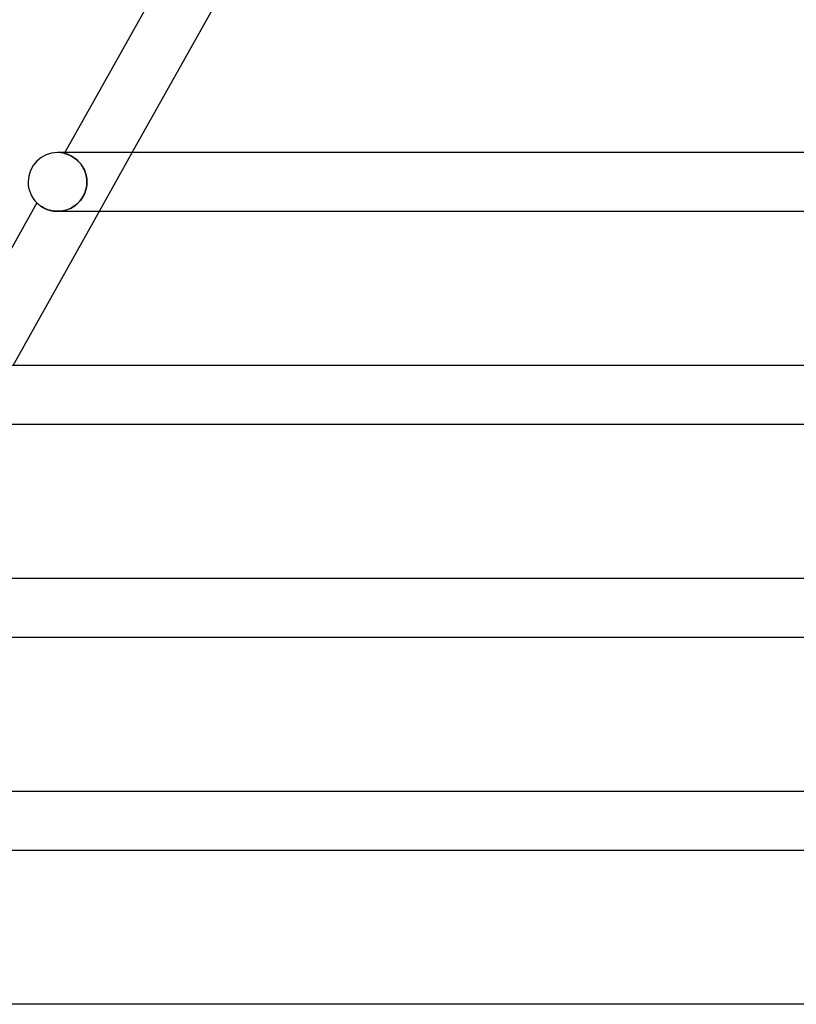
# Model space of a CAD drawing. Header units: millimetres. Extents: x -430 to 430, y -2 to 290.
# Tile 18 of 84: x -278 to -225, y 149 to 216. Entities that reach past the tile are written whole.
import ezdxf

# ---------------------------------------------------------------- set-up
doc = ezdxf.new("R2010")
doc.units = ezdxf.units.MM
doc.layers.add('HIDDEN', color=7, linetype='Continuous')
doc.layers.add('THICK', color=7, linetype='Continuous')

msp = doc.modelspace()

# ---------------------------------------------------------------- linework, layer by layer
at = {"layer": 'HIDDEN'}
for p, q in [((-274.669, 207), (-275, 207)), ((-274.488, 207), (-274.52, 206.942)), ((-274.517, 206.941), (-274.52, 206.942)), ((-274.52, 206.942), (-274.516, 206.941)), ((-274.507, 206.938), (-274.517, 206.941)), ((-274.516, 206.941), (-274.505, 206.938)), ((-274.491, 206.934), (-274.507, 206.938)), ((-274.505, 206.938), (-274.488, 206.934)), ((-274.469, 206.928), (-274.491, 206.934)), ((-274.488, 206.934), (-274.464, 206.927)), ((-274.441, 206.921), (-274.469, 206.928)), ((-274.464, 206.927), (-274.434, 206.919)), ((-274.407, 206.91), (-274.441, 206.921)), ((-274.434, 206.919), (-274.399, 206.908)), ((-274.368, 206.898), (-274.407, 206.91)), ((-274.399, 206.908), (-274.36, 206.895)), ((-274.324, 206.883), (-274.368, 206.898)), ((-274.36, 206.895), (-274.315, 206.88)), ((-274.275, 206.865), (-274.324, 206.883)), ((-274.315, 206.88), (-274.266, 206.861)), ((-274.221, 206.843), (-274.275, 206.865)), ((-274.266, 206.861), (-274.213, 206.84)), ((-274.163, 206.818), (-274.221, 206.843)), ((-274.213, 206.84), (-274.156, 206.815)), ((-274.102, 206.789), (-274.163, 206.818)), ((-274.156, 206.815), (-274.096, 206.786)), ((-274.038, 206.755), (-274.102, 206.789)), ((-274.096, 206.786), (-274.032, 206.752)), ((-273.971, 206.717), (-274.038, 206.755)), ((-274.032, 206.752), (-273.966, 206.714)), ((-273.902, 206.674), (-273.971, 206.717)), ((-273.966, 206.714), (-273.898, 206.672)), ((-273.831, 206.626), (-273.902, 206.674)), ((-273.898, 206.672), (-273.828, 206.624)), ((-273.76, 206.573), (-273.831, 206.626)), ((-273.828, 206.624), (-273.758, 206.572)), ((-273.688, 206.514), (-273.76, 206.573)), ((-273.758, 206.572), (-273.687, 206.513)), ((-273.617, 206.45), (-273.688, 206.514)), ((-272.142, 203), (-269.904, 207)), ((-273.687, 206.513), (-273.616, 206.449)), ((-273.547, 206.381), (-273.617, 206.45)), ((-273.616, 206.449), (-273.546, 206.38)), ((-273.479, 206.306), (-273.547, 206.381)), ((-273.546, 206.38), (-273.478, 206.305)), ((-273.413, 206.225), (-273.479, 206.306)), ((-273.478, 206.305), (-273.413, 206.226)), ((-273.413, 206.226), (-273.351, 206.141)), ((-273.35, 206.14), (-273.413, 206.225)), ((-273.351, 206.141), (-273.292, 206.051)), ((-273.291, 206.05), (-273.35, 206.14)), ((-273.292, 206.051), (-273.237, 205.957)), ((-273.236, 205.956), (-273.291, 206.05)), ((-273.237, 205.957), (-273.187, 205.86)), ((-273.187, 205.859), (-273.236, 205.956)), ((-273.187, 205.86), (-273.142, 205.759)), ((-273.142, 205.758), (-273.187, 205.859)), ((-273.142, 205.759), (-273.103, 205.655)), ((-273.103, 205.655), (-273.142, 205.758)), ((-273.07, 205.55), (-273.103, 205.655)), ((-273.103, 205.655), (-273.07, 205.549)), ((-273.042, 205.443), (-273.07, 205.55)), ((-273.07, 205.549), (-273.042, 205.442)), ((-273.021, 205.334), (-273.042, 205.443)), ((-273.042, 205.442), (-273.021, 205.333)), ((-273.005, 205.224), (-273.021, 205.334)), ((-273.021, 205.333), (-273.005, 205.223)), ((-272.996, 205.112), (-273.005, 205.224)), ((-273.005, 205.223), (-272.996, 205.112)), ((-273.08, 204.418), (-273.048, 204.533)), ((-273.046, 204.543), (-273.077, 204.427)), ((-273.048, 204.533), (-273.024, 204.649)), ((-273.022, 204.658), (-273.046, 204.543)), ((-273.024, 204.649), (-273.007, 204.766)), ((-273.006, 204.773), (-273.022, 204.658)), ((-273.007, 204.766), (-272.996, 204.883)), ((-272.996, 204.887), (-273.006, 204.773)), ((-272.993, 205), (-272.996, 205.112)), ((-272.996, 205.112), (-272.993, 205)), ((-272.996, 204.883), (-272.993, 205)), ((-272.993, 205), (-272.996, 204.887)), ((-273.343, 203.87), (-273.416, 203.77)), ((-273.403, 203.787), (-273.334, 203.883)), ((-273.276, 203.975), (-273.343, 203.87)), ((-273.334, 203.883), (-273.271, 203.984)), ((-273.215, 204.084), (-273.276, 203.975)), ((-273.271, 203.984), (-273.213, 204.088)), ((-273.161, 204.197), (-273.215, 204.084)), ((-273.213, 204.088), (-273.162, 204.195)), ((-273.162, 204.195), (-273.118, 204.306)), ((-273.115, 204.312), (-273.161, 204.197)), ((-273.118, 204.306), (-273.08, 204.418)), ((-273.077, 204.427), (-273.115, 204.312)), ((-276.404, 203.575), (-276.401, 203.573)), ((-276.401, 203.573), (-276.394, 203.566)), ((-276.394, 203.566), (-276.381, 203.554)), ((-276.381, 203.554), (-276.364, 203.538)), ((-276.364, 203.538), (-276.343, 203.518)), ((-276.343, 203.518), (-276.317, 203.495)), ((-276.317, 203.495), (-276.286, 203.469)), ((-276.286, 203.469), (-276.252, 203.441)), ((-276.252, 203.441), (-276.213, 203.411)), ((-276.213, 203.411), (-276.17, 203.379)), ((-276.17, 203.379), (-276.122, 203.346)), ((-276.122, 203.346), (-276.069, 203.311)), ((-276.069, 203.311), (-276.012, 203.277)), ((-276.012, 203.277), (-275.95, 203.242)), ((-275.95, 203.242), (-275.883, 203.207)), ((-275.883, 203.207), (-275.811, 203.174)), ((-275.811, 203.174), (-275.735, 203.142)), ((-274.183, 203.171), (-274.294, 203.126)), ((-274.266, 203.137), (-274.168, 203.178)), ((-274.075, 203.223), (-274.183, 203.171)), ((-274.168, 203.178), (-274.072, 203.225)), ((-273.969, 203.282), (-274.075, 203.223)), ((-274.072, 203.225), (-273.979, 203.276)), ((-273.979, 203.276), (-273.888, 203.333)), ((-273.867, 203.347), (-273.969, 203.282)), ((-273.888, 203.333), (-273.8, 203.395)), ((-273.767, 203.419), (-273.867, 203.347)), ((-273.8, 203.395), (-273.715, 203.462)), ((-273.672, 203.498), (-273.767, 203.419)), ((-273.715, 203.462), (-273.632, 203.535)), ((-273.581, 203.583), (-273.672, 203.498)), ((-273.632, 203.535), (-273.552, 203.613)), ((-273.496, 203.674), (-273.581, 203.583)), ((-273.552, 203.613), (-273.476, 203.697)), ((-273.416, 203.77), (-273.496, 203.674)), ((-273.476, 203.697), (-273.403, 203.787)), ((-275.735, 203.142), (-275.654, 203.112)), ((-275.654, 203.112), (-275.57, 203.084)), ((-275.57, 203.084), (-275.481, 203.06)), ((-275.481, 203.06), (-275.388, 203.039)), ((-275.388, 203.039), (-275.291, 203.022)), ((-275.291, 203.022), (-275.192, 203.01)), ((-275.192, 203.01), (-275.091, 203.002)), ((-275.091, 203.002), (-274.989, 203)), ((-274.874, 203.004), (-274.991, 203)), ((-274.989, 203), (-274.885, 203.003)), ((-274.885, 203.003), (-274.78, 203.011)), ((-274.756, 203.014), (-274.874, 203.004)), ((-274.78, 203.011), (-274.676, 203.025)), ((-274.638, 203.032), (-274.756, 203.014)), ((-274.676, 203.025), (-274.572, 203.045)), ((-274.522, 203.056), (-274.638, 203.032)), ((-274.572, 203.045), (-274.469, 203.07)), ((-274.407, 203.088), (-274.522, 203.056)), ((-274.469, 203.07), (-274.366, 203.101)), ((-274.294, 203.126), (-274.407, 203.088)), ((-274.366, 203.101), (-274.266, 203.137))]:
    msp.add_line(p, q, dxfattribs=at)
msp.add_arc((-275, 205), 2, 76.11853, 89.99998, dxfattribs=at)
at = {"layer": 'THICK'}
for p, q in [((-268.33, 218.006), (-274.488, 207)), ((-269.904, 207), (-264.03, 217.5)), ((0, 207), (-275, 207)), ((-276.404, 203.575), (-282.599, 192.5)), ((-276.401, 203.572), (-276.404, 203.575)), ((-276.392, 203.564), (-276.401, 203.572)), ((-276.378, 203.551), (-276.392, 203.564)), ((-276.358, 203.532), (-276.378, 203.551)), ((-276.332, 203.509), (-276.358, 203.532)), ((-276.301, 203.481), (-276.332, 203.509)), ((-276.263, 203.45), (-276.301, 203.481)), ((-276.219, 203.416), (-276.263, 203.45)), ((-276.17, 203.379), (-276.219, 203.416)), ((-276.114, 203.34), (-276.17, 203.379)), ((-276.051, 203.3), (-276.114, 203.34)), ((-275.983, 203.26), (-276.051, 203.3)), ((-275.908, 203.22), (-275.983, 203.26)), ((-275.826, 203.181), (-275.908, 203.22)), ((-275.739, 203.143), (-275.826, 203.181)), ((-278.016, 192.5), (-272.142, 203)), ((-275.645, 203.109), (-275.739, 203.143)), ((-275.547, 203.078), (-275.645, 203.109)), ((-275.444, 203.051), (-275.547, 203.078)), ((-275.336, 203.029), (-275.444, 203.051)), ((-275.223, 203.013), (-275.336, 203.029)), ((-275.108, 203.003), (-275.223, 203.013)), ((-274.991, 203), (-275.108, 203.003)), ((-274.993, 203), (-196.205, 203)), ((0, 192.5), (-283, 192.5)), ((-282.993, 188.5), (-201.941, 188.5)), ((0, 178), (-291, 178)), ((-290.993, 174), (-207.677, 174)), ((0, 163.5), (-299, 163.5)), ((-298.993, 159.5), (-213.413, 159.5)), ((0, 149), (-307, 149))]:
    msp.add_line(p, q, dxfattribs=at)
for start, end in [(89.99998, 179.99998), (179.99998, 225.43244)]:
    msp.add_arc((-275, 205), 2, start, end, dxfattribs=at)

doc.saveas('drawing.dxf')
